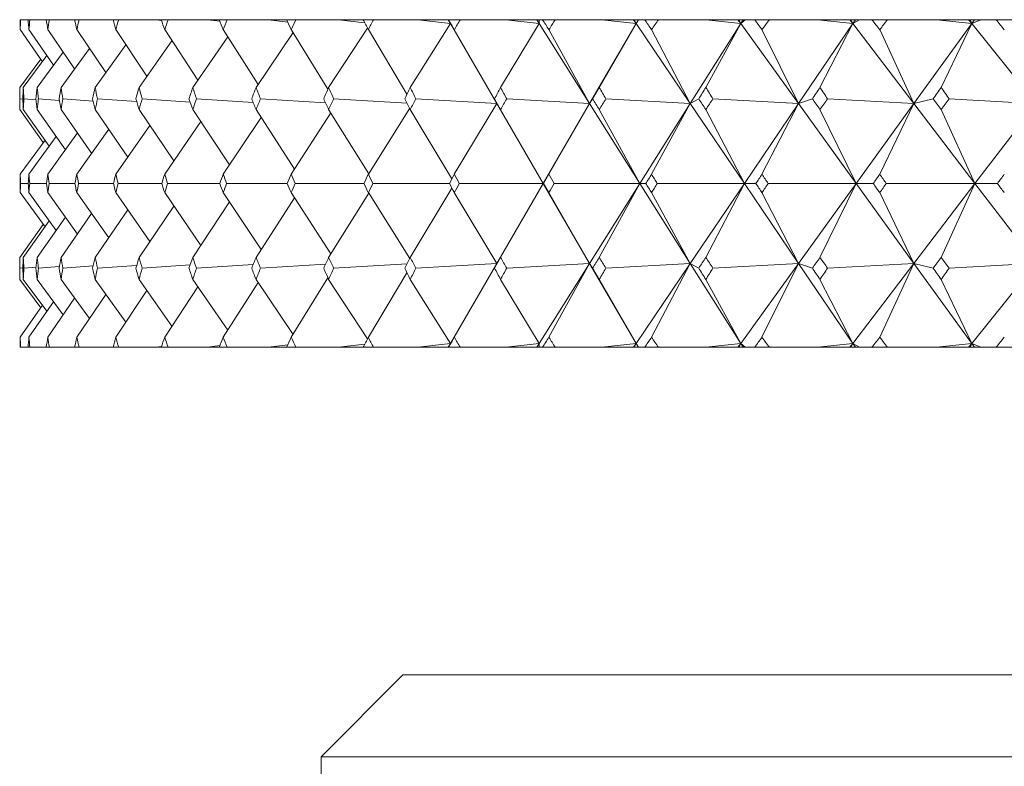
# Model space of a CAD drawing. Header units: inches. Extents: x 1.5 to 14.4, y 0.3 to 10.5.
# Tile 6 of 43: x 2.686 to 3.062, y 6.717 to 7.002. Entities that reach past the tile are written whole.
import ezdxf

# ---------------------------------------------------------------- set-up
doc = ezdxf.new("R2010")
doc.units = ezdxf.units.IN
doc.header["$MEASUREMENT"] = 0

msp = doc.modelspace()

# ---------------------------------------------------------------- linework, layer by layer
at = {"color": 7, "linetype": 'Continuous', "lineweight": 15}
for p, q in [((2.68647, 7.00188), (2.68665, 7.00188)), ((2.68953, 7.00188), (2.68665, 7.00188)), ((2.68953, 7.00188), (2.6902, 7.00188)), ((2.69648, 7.00188), (2.6902, 7.00188)), ((2.69648, 7.00188), (2.69765, 7.00188)), ((2.70729, 7.00188), (2.69765, 7.00188)), ((2.70729, 7.00188), (2.70896, 7.00188)), ((2.72193, 7.00188), (2.70896, 7.00188)), ((2.72193, 7.00188), (2.72409, 7.00188)), ((2.73834, 7.00188), (2.72409, 7.00188)), ((2.73834, 7.00188), (2.74044, 7.00159)), ((2.74034, 7.00188), (2.73834, 7.00188)), ((2.74034, 7.00188), (2.74298, 7.00188)), ((2.75797, 7.00188), (2.74298, 7.00188)), ((2.75797, 7.00188), (2.76269, 7.00126)), ((2.76244, 7.00188), (2.75797, 7.00188)), ((2.76244, 7.00188), (2.76555, 7.00188)), ((2.78123, 7.00188), (2.76555, 7.00188)), ((2.78123, 7.00188), (2.78858, 7.00095)), ((2.78815, 7.00188), (2.78123, 7.00188)), ((2.78815, 7.00188), (2.79171, 7.00188)), ((2.80802, 7.00188), (2.79171, 7.00188)), ((2.80802, 7.00188), (2.818, 7.00066)), ((2.81736, 7.00188), (2.80802, 7.00188)), ((2.81736, 7.00188), (2.82137, 7.00188)), ((2.83824, 7.00188), (2.82137, 7.00188)), ((2.85071, 7.0004), (2.83535, 6.97602)), ((2.83824, 7.00188), (2.85071, 7.0004)), ((2.84986, 7.00188), (2.83824, 7.00188)), ((2.85071, 7.0004), (2.84986, 7.00188)), ((2.8499, 7.00188), (2.84986, 7.00188)), ((2.84986, 7.00188), (2.85071, 7.0004)), ((2.84986, 7.00188), (2.84986, 7.00188)), ((2.8499, 7.00188), (2.85071, 7.0004)), ((2.84996, 7.00188), (2.8499, 7.00188)), ((2.84996, 7.00188), (2.8544, 7.00188)), ((2.85071, 7.0004), (2.86843, 6.96986)), ((2.87176, 7.00188), (2.8544, 7.00188)), ((2.88454, 7.0004), (2.86981, 6.97602)), ((2.87176, 7.00188), (2.88454, 7.0004)), ((2.88361, 7.00188), (2.87176, 7.00188)), ((2.88361, 7.00188), (2.88454, 7.0004)), ((2.88373, 7.00188), (2.88361, 7.00188)), ((2.88454, 7.0004), (2.88373, 7.00188)), ((2.88458, 7.00188), (2.88373, 7.00188)), ((2.88458, 7.00188), (2.88454, 7.0004)), ((2.88454, 7.0004), (2.90378, 6.96986)), ((2.88583, 7.00188), (2.88458, 7.00188)), ((2.88583, 7.00188), (2.89067, 7.00188)), ((2.90846, 7.00188), (2.89067, 7.00188)), ((2.9215, 7.0004), (2.90378, 6.96986)), ((2.9215, 7.0004), (2.90745, 6.97602)), ((2.90846, 7.00188), (2.9215, 7.0004)), ((2.9205, 7.00188), (2.90846, 7.00188)), ((2.9205, 7.00188), (2.9215, 7.0004)), ((2.92072, 7.00188), (2.9205, 7.00188)), ((2.9215, 7.0004), (2.92072, 7.00188)), ((2.92235, 7.00188), (2.92072, 7.00188)), ((2.92239, 7.00188), (2.9215, 7.0004)), ((2.92235, 7.00188), (2.9215, 7.0004)), ((2.9215, 7.0004), (2.94219, 6.96986)), ((2.92239, 7.00188), (2.92235, 7.00188)), ((2.92481, 7.00188), (2.92239, 7.00188)), ((2.92481, 7.00188), (2.93005, 7.00188)), ((2.94819, 7.00188), (2.93005, 7.00188)), ((2.96143, 7.0004), (2.94219, 6.96986)), ((2.96143, 7.0004), (2.94813, 6.97602)), ((2.94819, 7.00188), (2.96143, 7.0004)), ((2.96037, 7.00188), (2.94819, 7.00188)), ((2.96037, 7.00188), (2.96143, 7.0004)), ((2.9607, 7.00188), (2.96037, 7.00188)), ((2.96143, 7.0004), (2.9607, 7.00188)), ((2.96236, 7.00188), (2.9607, 7.00188)), ((2.96317, 7.00188), (2.96143, 7.0004)), ((2.96236, 7.00188), (2.96143, 7.0004)), ((2.96143, 7.0004), (2.98349, 6.96986)), ((2.96317, 7.00188), (2.96236, 7.00188)), ((2.96676, 7.00188), (2.96317, 7.00188)), ((2.96676, 7.00188), (2.97237, 7.00188)), ((2.99079, 7.00188), (2.97237, 7.00188)), ((3.00419, 7.0004), (2.98349, 6.96986)), ((2.99079, 7.00188), (3.00419, 7.0004)), ((3.00306, 7.00188), (2.99079, 7.00188)), ((3.00419, 7.0004), (2.99168, 6.97602)), ((3.00306, 7.00188), (3.00419, 7.0004)), ((3.0035, 7.00188), (3.00306, 7.00188)), ((3.00419, 7.0004), (3.0035, 7.00188)), ((3.00518, 7.00188), (3.0035, 7.00188)), ((3.00677, 7.00188), (3.00419, 7.0004)), ((3.00518, 7.00188), (3.00419, 7.0004)), ((3.00419, 7.0004), (3.02753, 6.96986)), ((3.00677, 7.00188), (3.00518, 7.00188)), ((3.01151, 7.00188), (3.00677, 7.00188)), ((3.01151, 7.00188), (3.01746, 7.00188)), ((3.0361, 7.00188), (3.01746, 7.00188)), ((3.04959, 7.0004), (3.02753, 6.96986)), ((3.0361, 7.00188), (3.04959, 7.0004)), ((3.04841, 7.00188), (3.0361, 7.00188)), ((3.04959, 7.0004), (3.03793, 6.97602)), ((3.04841, 7.00188), (3.04959, 7.0004)), ((3.04895, 7.00188), (3.04841, 7.00188)), ((3.04959, 7.0004), (3.04895, 7.00188)), ((3.05066, 7.00188), (3.04895, 7.00188)), ((3.053, 7.00188), (3.04959, 7.0004)), ((3.05066, 7.00188), (3.04959, 7.0004)), ((3.04959, 7.0004), (3.07413, 6.96986)), ((3.053, 7.00188), (3.05066, 7.00188)), ((3.05888, 7.00188), (3.053, 7.00188)), ((3.05888, 7.00188), (3.06516, 7.00188)), ((2.695, 6.98585), (2.68655, 6.99807)), ((2.69922, 6.98449), (2.68986, 6.99807)), ((2.70729, 6.98312), (2.69706, 6.99807)), ((2.71919, 6.98171), (2.70812, 6.99807)), ((2.73487, 6.98026), (2.723, 6.99807)), ((2.75426, 6.97876), (2.74165, 6.99807)), ((2.76573, 6.99533), (2.75236, 6.97602)), ((2.7773, 6.97719), (2.76399, 6.99807)), ((2.79062, 6.99695), (2.77651, 6.97602)), ((2.80395, 6.97542), (2.78992, 6.99807)), ((2.81903, 6.9987), (2.80421, 6.97602)), ((2.83411, 6.97345), (2.81936, 6.99807)), ((2.86843, 6.96986), (2.85217, 6.99807)), ((2.90378, 6.96986), (2.88824, 6.99807)), ((2.94219, 6.96986), (2.92742, 6.99807)), ((2.98349, 6.96986), (2.96956, 6.99807)), ((3.02753, 6.96986), (3.01448, 6.99807)), ((2.72683, 6.99233), (2.71509, 6.97602)), ((2.74444, 6.9938), (2.73186, 6.97602)), ((2.6967, 6.98815), (2.68772, 6.97602)), ((2.70291, 6.98951), (2.69297, 6.97602)), ((2.71297, 6.9909), (2.70211, 6.97602)), ((2.69435, 6.98679), (2.68636, 6.97602)), ((2.90493, 6.97166), (2.90745, 6.97602)), ((2.68633, 6.97166), (2.68752, 6.97155)), ((2.68794, 6.97166), (2.69256, 6.97127)), ((2.69344, 6.97166), (2.70151, 6.97103)), ((2.70283, 6.97166), (2.71434, 6.97081)), ((2.71606, 6.97166), (2.73098, 6.97062)), ((2.73307, 6.97166), (2.75137, 6.97044)), ((2.75381, 6.97166), (2.77542, 6.97028)), ((2.77819, 6.97166), (2.80304, 6.97013)), ((2.80612, 6.97166), (2.83412, 6.96999)), ((2.83748, 6.97166), (2.86843, 6.96986)), ((2.86843, 6.96986), (2.85217, 6.94288)), ((2.86981, 6.96766), (2.86749, 6.97166)), ((2.86749, 6.97166), (2.86843, 6.96986)), ((2.86843, 6.96986), (2.8861, 6.93938)), ((2.87215, 6.97166), (2.90378, 6.96986)), ((2.90378, 6.96986), (2.8861, 6.93938)), ((2.90378, 6.96986), (2.88824, 6.94288)), ((2.90493, 6.97166), (2.90378, 6.96986)), ((2.90378, 6.96986), (2.92299, 6.93938)), ((2.90999, 6.97166), (2.94219, 6.96986)), ((2.94219, 6.96986), (2.92299, 6.93938)), ((2.94219, 6.96986), (2.92742, 6.94288)), ((2.94542, 6.97166), (2.94219, 6.96986)), ((2.94219, 6.96986), (2.96284, 6.93938)), ((2.95086, 6.97166), (2.98349, 6.96986)), ((2.98349, 6.96986), (2.96284, 6.93938)), ((2.98349, 6.96986), (2.96956, 6.94288)), ((2.98879, 6.97166), (2.98349, 6.96986)), ((2.98349, 6.96986), (3.00551, 6.93938)), ((2.99459, 6.97166), (3.02753, 6.96986)), ((3.02753, 6.96986), (3.00551, 6.93938)), ((3.02753, 6.96986), (3.01448, 6.94288)), ((3.03487, 6.97166), (3.02753, 6.96986)), ((3.02753, 6.96986), (3.05083, 6.93938)), ((3.04101, 6.97166), (3.07413, 6.96986)), ((3.07413, 6.96986), (3.05083, 6.93938)), ((2.69532, 6.955), (2.68636, 6.96766)), ((2.69762, 6.95364), (2.68772, 6.96766)), ((2.70378, 6.95227), (2.69297, 6.96766)), ((2.71378, 6.95088), (2.70211, 6.96766)), ((2.72759, 6.94945), (2.71509, 6.96766)), ((2.74514, 6.94798), (2.73186, 6.96766)), ((2.76636, 6.94644), (2.75236, 6.96766)), ((2.79119, 6.94483), (2.77651, 6.96766)), ((2.80508, 6.96627), (2.78992, 6.94288)), ((2.8195, 6.94311), (2.80421, 6.96766)), ((2.83514, 6.96807), (2.81936, 6.94288)), ((2.85127, 6.94117), (2.83535, 6.96766)), ((2.8861, 6.93938), (2.86981, 6.96766)), ((2.92299, 6.93938), (2.90745, 6.96766)), ((2.96284, 6.93938), (2.94813, 6.96766)), ((3.00551, 6.93938), (2.99168, 6.96766)), ((3.05083, 6.93938), (3.03793, 6.96766)), ((2.736, 6.96153), (2.723, 6.94288)), ((2.75542, 6.96303), (2.74165, 6.94288)), ((2.77847, 6.96461), (2.76399, 6.94288)), ((2.70836, 6.95867), (2.69706, 6.94288)), ((2.72029, 6.96008), (2.70812, 6.94288)), ((2.696, 6.95593), (2.68655, 6.94288)), ((2.70025, 6.95729), (2.68986, 6.94288)), ((2.88621, 6.93938), (2.88824, 6.94288)), ((2.68958, 6.93938), (2.68663, 6.93938)), ((2.69657, 6.93938), (2.69015, 6.93938)), ((2.70742, 6.93938), (2.69756, 6.93938)), ((2.7221, 6.93938), (2.70883, 6.93938)), ((2.74055, 6.93938), (2.72392, 6.93938)), ((2.76269, 6.93938), (2.74277, 6.93938)), ((2.78843, 6.93938), (2.7653, 6.93938)), ((2.81768, 6.93938), (2.79143, 6.93938)), ((2.85032, 6.93938), (2.82105, 6.93938)), ((2.8861, 6.93938), (2.85404, 6.93938)), ((2.86843, 6.90889), (2.8861, 6.93938)), ((2.8861, 6.93938), (2.86981, 6.91109)), ((2.90378, 6.90889), (2.8861, 6.93938)), ((2.8861, 6.93938), (2.88621, 6.93938)), ((2.88824, 6.93587), (2.88621, 6.93938)), ((2.92299, 6.93938), (2.89028, 6.93938)), ((2.90378, 6.90889), (2.92299, 6.93938)), ((2.92299, 6.93938), (2.90745, 6.91109)), ((2.94219, 6.90889), (2.92299, 6.93938)), ((2.92299, 6.93938), (2.92523, 6.93938)), ((2.96284, 6.93938), (2.92963, 6.93938)), ((2.94219, 6.90889), (2.96284, 6.93938)), ((2.96284, 6.93938), (2.94813, 6.91109)), ((2.98349, 6.90889), (2.96284, 6.93938)), ((2.96284, 6.93938), (2.96721, 6.93938)), ((3.00551, 6.93938), (2.97192, 6.93938)), ((2.98349, 6.90889), (3.00551, 6.93938)), ((3.00551, 6.93938), (2.99168, 6.91109)), ((3.02753, 6.90889), (3.00551, 6.93938)), ((3.00551, 6.93938), (3.01198, 6.93938)), ((3.05083, 6.93938), (3.01699, 6.93938)), ((3.02753, 6.90889), (3.05083, 6.93938)), ((3.05083, 6.93938), (3.03793, 6.91109)), ((3.07413, 6.90889), (3.05083, 6.93938)), ((3.05083, 6.93938), (3.05938, 6.93938)), ((2.68655, 6.93587), (2.696, 6.92282)), ((2.68986, 6.93587), (2.70025, 6.92146)), ((2.69706, 6.93587), (2.70836, 6.92008)), ((2.70812, 6.93587), (2.72029, 6.91867)), ((2.723, 6.93587), (2.736, 6.91722)), ((2.74165, 6.93587), (2.75542, 6.91572)), ((2.76399, 6.93587), (2.77847, 6.91414)), ((2.78992, 6.93587), (2.80508, 6.91248)), ((2.8195, 6.93564), (2.80421, 6.91109)), ((2.81936, 6.93587), (2.83514, 6.91068)), ((2.85127, 6.93758), (2.83535, 6.91109)), ((2.85217, 6.93587), (2.86843, 6.90889)), ((2.88824, 6.93587), (2.90378, 6.90889)), ((2.92742, 6.93587), (2.94219, 6.90889)), ((2.96956, 6.93587), (2.98349, 6.90889)), ((3.01448, 6.93587), (3.02753, 6.90889)), ((2.76636, 6.93231), (2.75236, 6.91109)), ((2.79119, 6.93392), (2.77651, 6.91109)), ((2.71378, 6.92787), (2.70211, 6.91109)), ((2.72759, 6.9293), (2.71509, 6.91109)), ((2.74514, 6.93077), (2.73186, 6.91109)), ((2.69762, 6.92511), (2.68772, 6.91109)), ((2.70378, 6.92648), (2.69297, 6.91109)), ((2.69532, 6.92375), (2.68636, 6.91109)), ((2.86843, 6.90889), (2.83748, 6.90709)), ((2.85071, 6.87835), (2.86843, 6.90889)), ((2.85217, 6.88068), (2.86843, 6.90889)), ((2.86749, 6.90709), (2.86981, 6.91109)), ((2.86843, 6.90889), (2.86749, 6.90709)), ((2.90378, 6.90889), (2.87215, 6.90709)), ((2.88454, 6.87835), (2.90378, 6.90889)), ((2.88824, 6.88068), (2.90378, 6.90889)), ((2.9215, 6.87835), (2.90378, 6.90889)), ((2.90378, 6.90889), (2.90493, 6.90709)), ((2.94219, 6.90889), (2.90999, 6.90709)), ((2.9215, 6.87835), (2.94219, 6.90889)), ((2.92742, 6.88068), (2.94219, 6.90889)), ((2.96143, 6.87835), (2.94219, 6.90889)), ((2.94219, 6.90889), (2.94542, 6.90709)), ((2.98349, 6.90889), (2.95086, 6.90709)), ((2.96143, 6.87835), (2.98349, 6.90889)), ((2.96956, 6.88068), (2.98349, 6.90889)), ((3.00419, 6.87835), (2.98349, 6.90889)), ((2.98349, 6.90889), (2.98879, 6.90709)), ((3.02753, 6.90889), (2.99459, 6.90709)), ((3.00419, 6.87835), (3.02753, 6.90889)), ((3.01448, 6.88068), (3.02753, 6.90889)), ((3.04959, 6.87835), (3.02753, 6.90889)), ((3.02753, 6.90889), (3.03487, 6.90709)), ((3.07413, 6.90889), (3.04101, 6.90709)), ((3.04959, 6.87835), (3.07413, 6.90889)), ((2.68752, 6.9072), (2.68633, 6.90709)), ((2.69256, 6.90748), (2.68794, 6.90709)), ((2.70151, 6.90772), (2.69344, 6.90709)), ((2.71434, 6.90794), (2.70283, 6.90709)), ((2.73098, 6.90813), (2.71606, 6.90709)), ((2.75137, 6.90831), (2.73307, 6.90709)), ((2.77542, 6.90847), (2.75381, 6.90709)), ((2.80304, 6.90862), (2.77819, 6.90709)), ((2.83412, 6.90876), (2.80612, 6.90709)), ((2.81936, 6.88068), (2.83411, 6.9053)), ((2.90745, 6.90273), (2.90493, 6.90709)), ((2.68636, 6.90273), (2.69435, 6.89196)), ((2.68772, 6.90273), (2.6967, 6.8906)), ((2.69297, 6.90273), (2.70291, 6.88924)), ((2.70211, 6.90273), (2.71297, 6.88785)), ((2.71509, 6.90273), (2.72683, 6.88642)), ((2.73186, 6.90273), (2.74444, 6.88495)), ((2.75236, 6.90273), (2.76573, 6.88342)), ((2.76399, 6.88068), (2.7773, 6.90156)), ((2.77651, 6.90273), (2.79062, 6.8818)), ((2.78992, 6.88068), (2.80395, 6.90333)), ((2.80421, 6.90273), (2.81903, 6.88005)), ((2.83535, 6.90273), (2.85071, 6.87835)), ((2.86981, 6.90273), (2.88454, 6.87835)), ((2.90745, 6.90273), (2.9215, 6.87835)), ((2.94813, 6.90273), (2.96143, 6.87835)), ((2.99168, 6.90273), (3.00419, 6.87835)), ((3.03793, 6.90273), (3.04959, 6.87835)), ((2.723, 6.88068), (2.73487, 6.89849)), ((2.74165, 6.88068), (2.75426, 6.89999)), ((2.68986, 6.88068), (2.69922, 6.89426)), ((2.69706, 6.88068), (2.70729, 6.89563)), ((2.70812, 6.88068), (2.71919, 6.89704)), ((2.68655, 6.88068), (2.695, 6.8929)), ((2.68647, 6.87688), (2.68665, 6.87688)), ((2.68953, 6.87688), (2.68665, 6.87688)), ((2.68953, 6.87688), (2.6902, 6.87688)), ((2.69648, 6.87688), (2.6902, 6.87688)), ((2.69648, 6.87688), (2.69765, 6.87688)), ((2.70729, 6.87688), (2.69765, 6.87688)), ((2.70729, 6.87688), (2.70896, 6.87688)), ((2.72193, 6.87688), (2.70896, 6.87688)), ((2.72193, 6.87688), (2.72409, 6.87688)), ((2.73834, 6.87688), (2.72409, 6.87688)), ((2.74044, 6.87716), (2.73834, 6.87688)), ((2.74034, 6.87688), (2.73834, 6.87688)), ((2.74034, 6.87688), (2.74298, 6.87688)), ((2.75797, 6.87688), (2.74298, 6.87688)), ((2.76269, 6.87749), (2.75797, 6.87688)), ((2.76244, 6.87688), (2.75797, 6.87688)), ((2.76244, 6.87688), (2.76555, 6.87688)), ((2.78123, 6.87688), (2.76555, 6.87688)), ((2.78858, 6.8778), (2.78123, 6.87688)), ((2.78815, 6.87688), (2.78123, 6.87688)), ((2.78815, 6.87688), (2.79171, 6.87688)), ((2.80802, 6.87688), (2.79171, 6.87688)), ((2.818, 6.87809), (2.80802, 6.87688)), ((2.81736, 6.87688), (2.80802, 6.87688)), ((2.81736, 6.87688), (2.82137, 6.87688)), ((2.83824, 6.87688), (2.82137, 6.87688)), ((2.85071, 6.87835), (2.83824, 6.87688)), ((2.84986, 6.87688), (2.83824, 6.87688)), ((2.84986, 6.87688), (2.85071, 6.87835)), ((2.84986, 6.87688), (2.85071, 6.87835)), ((2.8499, 6.87688), (2.84986, 6.87688)), ((2.84986, 6.87688), (2.84986, 6.87688)), ((2.85071, 6.87835), (2.8499, 6.87688)), ((2.84996, 6.87688), (2.8499, 6.87688)), ((2.84996, 6.87688), (2.8544, 6.87688)), ((2.87176, 6.87688), (2.8544, 6.87688)), ((2.88454, 6.87835), (2.87176, 6.87688)), ((2.88361, 6.87688), (2.87176, 6.87688)), ((2.88361, 6.87688), (2.88454, 6.87835)), ((2.88373, 6.87688), (2.88361, 6.87688)), ((2.88373, 6.87688), (2.88454, 6.87835)), ((2.88458, 6.87688), (2.88373, 6.87688)), ((2.88454, 6.87835), (2.88458, 6.87688)), ((2.88583, 6.87688), (2.88458, 6.87688)), ((2.88583, 6.87688), (2.89067, 6.87688)), ((2.90846, 6.87688), (2.89067, 6.87688)), ((2.9215, 6.87835), (2.90846, 6.87688)), ((2.9205, 6.87688), (2.90846, 6.87688)), ((2.9205, 6.87688), (2.9215, 6.87835)), ((2.92072, 6.87688), (2.9205, 6.87688)), ((2.92072, 6.87688), (2.9215, 6.87835)), ((2.92235, 6.87688), (2.92072, 6.87688)), ((2.9215, 6.87835), (2.92239, 6.87688)), ((2.92235, 6.87688), (2.9215, 6.87835)), ((2.92239, 6.87688), (2.92235, 6.87688)), ((2.92481, 6.87688), (2.92239, 6.87688)), ((2.92481, 6.87688), (2.93005, 6.87688)), ((2.94819, 6.87688), (2.93005, 6.87688)), ((2.96143, 6.87835), (2.94819, 6.87688)), ((2.96037, 6.87688), (2.94819, 6.87688)), ((2.96037, 6.87688), (2.96143, 6.87835)), ((2.9607, 6.87688), (2.96037, 6.87688)), ((2.9607, 6.87688), (2.96143, 6.87835)), ((2.96236, 6.87688), (2.9607, 6.87688)), ((2.96143, 6.87835), (2.96317, 6.87688)), ((2.96236, 6.87688), (2.96143, 6.87835)), ((2.96317, 6.87688), (2.96236, 6.87688)), ((2.96676, 6.87688), (2.96317, 6.87688)), ((2.96676, 6.87688), (2.97237, 6.87688)), ((2.99079, 6.87688), (2.97237, 6.87688)), ((3.00419, 6.87835), (2.99079, 6.87688)), ((3.00306, 6.87688), (2.99079, 6.87688)), ((3.00306, 6.87688), (3.00419, 6.87835)), ((3.0035, 6.87688), (3.00306, 6.87688)), ((3.0035, 6.87688), (3.00419, 6.87835)), ((3.00518, 6.87688), (3.0035, 6.87688)), ((3.00419, 6.87835), (3.00677, 6.87688)), ((3.00518, 6.87688), (3.00419, 6.87835)), ((3.00677, 6.87688), (3.00518, 6.87688)), ((3.01151, 6.87688), (3.00677, 6.87688)), ((3.01151, 6.87688), (3.01746, 6.87688)), ((3.0361, 6.87688), (3.01746, 6.87688)), ((3.04959, 6.87835), (3.0361, 6.87688)), ((3.04841, 6.87688), (3.0361, 6.87688)), ((3.04841, 6.87688), (3.04959, 6.87835)), ((3.04895, 6.87688), (3.04841, 6.87688)), ((3.04895, 6.87688), (3.04959, 6.87835)), ((3.05066, 6.87688), (3.04895, 6.87688)), ((3.04959, 6.87835), (3.053, 6.87688)), ((3.05066, 6.87688), (3.04959, 6.87835)), ((3.053, 6.87688), (3.05066, 6.87688)), ((3.05888, 6.87688), (3.053, 6.87688)), ((3.05888, 6.87688), (3.06516, 6.87688)), ((2.83257, 6.75188), (2.80132, 6.72063)), ((2.83257, 6.75188), (4.52007, 6.75188)), ((2.80132, 6.72063), (2.80132, 6.64691)), ((4.55132, 6.72063), (2.80132, 6.72063))]:
    msp.add_line(p, q, dxfattribs=at)
for centre, major_axis, ratio, start_param, end_param in [((3.67632, 5.56759), (-0.89832, 1.70059), 0.244674, 0.451488, 0.45553), ((3.67632, 5.56759), (-0.88282, 1.69885), 0.263725, 0.443824, 0.447866), ((3.67632, 5.56759), (-0.91831, 1.70309), 0.217177, 0.463451, 0.467492), ((3.67632, 5.56759), (-0.85794, 1.69643), 0.291203, 0.433803, 0.437845), ((3.67632, 5.56759), (-0.93564, 1.70552), 0.189709, 0.476322, 0.480364), ((3.67632, 5.56759), (-0.8299, 1.69422), 0.318605, 0.425206, 0.429247), ((3.67632, 5.56759), (-0.95042, 1.70778), 0.162283, 0.489952, 0.493994), ((3.67632, 5.56759), (-0.79844, 1.69235), 0.345857, 0.418274, 0.422315), ((3.67632, 5.56759), (-0.96275, 1.7098), 0.134907, 0.504205, 0.508246), ((3.67632, 5.56759), (-0.76327, 1.69095), 0.37286, 0.41328, 0.417322), ((3.67632, 5.56759), (-0.97273, 1.71153), 0.10758, 0.518957, 0.522998), ((3.67632, 5.56759), (-0.72404, 1.69016), 0.399479, 0.410534, 0.414576), ((3.67632, 5.56759), (-0.9804, 1.71292), 0.080297, 0.534096, 0.538138), ((3.67632, 5.56759), (-0.68033, 1.69011), 0.425537, 0.410376, 0.414418), ((3.67632, 5.56759), (-0.98582, 1.71393), 0.053051, 0.549518, 0.55356), ((3.67632, 5.56759), (-0.63169, 1.69092), 0.450806, 0.413176, 0.417218), ((3.67632, 5.56759), (-0.98901, 1.71454), 0.025829, 0.565124, 0.569166), ((3.67632, 5.56759), (-0.57766, 1.69263), 0.474998, 0.419314, 0.423356), ((3.67632, 5.56759), (-0.99, 1.71473), 0.00138, 5.698325, 5.702367), ((3.67632, 5.56759), (-0.51775, 1.69525), 0.497754, 0.429156, 0.433198), ((3.67632, 5.56759), (-0.98879, 1.7145), 0.028589, 5.682635, 5.686677), ((3.67632, 5.56759), (-0.45159, 1.69866), 0.518645, 0.443003, 0.447044), ((3.67632, 5.56759), (-0.98537, 1.71385), 0.055813, 5.667043, 5.671085), ((3.67632, 5.56759), (-0.37897, 1.7026), 0.537175, 0.461023, 0.465064), ((3.67632, 5.56759), (-0.97972, 1.7128), 0.083063, 5.651645, 5.655687), ((3.67632, 5.56759), (-0.29998, 1.70669), 0.552799, 0.483164, 0.487205), ((3.67632, 5.56759), (-0.97182, 1.71137), 0.110349, 5.63654, 5.640582), ((3.67632, 5.56759), (-0.21519, 1.71041), 0.564968, 0.509061, 0.513103), ((3.67632, 5.56759), (-0.96161, 1.70961), 0.137681, 5.621834, 5.625876), ((3.67632, 8.31116), (0.85794, 1.69643), 0.291203, 2.6095, 2.613556), ((3.67632, 8.31116), (0.8755, 1.69809), 0.272172, 2.602696, 2.606752), ((3.67632, 8.31116), (0.8299, 1.69422), 0.318605, 2.618098, 2.622153), ((3.67632, 8.31116), (0.89832, 1.70059), 0.244674, 2.591815, 2.595871), ((3.67632, 8.31116), (0.79844, 1.69235), 0.345857, 2.62503, 2.629085), ((3.67632, 8.31116), (0.91831, 1.70309), 0.217177, 2.579853, 2.583908), ((3.67632, 8.31116), (0.76327, 1.69095), 0.37286, 2.630023, 2.634079), ((3.67632, 8.31116), (0.93564, 1.70552), 0.189709, 2.566981, 2.571037), ((3.67632, 8.31116), (0.72404, 1.69016), 0.399479, 2.632769, 2.636825), ((3.67632, 8.31116), (0.95042, 1.70778), 0.162283, 2.553351, 2.557407), ((3.67632, 8.31116), (0.68033, 1.69011), 0.425537, 2.632927, 2.636983), ((3.67632, 8.31116), (0.96275, 1.7098), 0.134907, 2.539099, 2.543154), ((3.67632, 8.31116), (0.63169, 1.69092), 0.450806, 2.630127, 2.634183), ((3.67632, 8.31116), (0.97273, 1.71153), 0.10758, 2.524347, 2.528402), ((3.67632, 8.31116), (0.57766, 1.69263), 0.474998, 2.623989, 2.628045), ((3.67632, 8.31116), (0.9804, 1.71292), 0.080297, 2.509207, 2.513263), ((3.67632, 8.31116), (0.51775, 1.69525), 0.497754, 2.614147, 2.618203), ((3.67632, 8.31116), (0.98582, 1.71393), 0.053051, 2.493785, 2.497841), ((3.67632, 8.31116), (0.45159, 1.69866), 0.518645, 2.6003, 2.604356), ((3.67632, 8.31116), (0.98901, 1.71454), 0.025829, 2.478179, 2.482235), ((3.67632, 8.31116), (0.37897, 1.7026), 0.537175, 2.582281, 2.586336), ((3.67632, 8.31116), (0.29998, 1.70669), 0.552799, 2.560139, 2.564195), ((3.67632, 8.31116), (0.98879, 1.7145), 0.028589, 3.832335, 3.836391), ((3.67632, 8.31116), (0.21519, 1.71041), 0.564968, 2.534242, 2.538298), ((3.67632, 8.31116), (0.98537, 1.71385), 0.055813, 3.847927, 3.851982), ((3.67632, 8.31116), (0.12576, 1.71321), 0.57318, 2.50533, 2.509386), ((3.67632, 8.31116), (0.97972, 1.7128), 0.083063, 3.863325, 3.86738), ((3.67632, 8.31116), (0.03338, 1.71462), 0.577058, 2.474515, 2.478571), ((3.67632, 5.56759), (-0.88282, 1.69885), 0.263725, 0.475226, 0.479282), ((3.67632, 5.56759), (-0.89832, 1.70059), 0.244674, 0.48289, 0.486946), ((3.67632, 5.56759), (-0.85794, 1.69643), 0.291203, 0.465205, 0.46926), ((3.67632, 5.56759), (-0.91831, 1.70309), 0.217177, 0.494852, 0.498908), ((3.67632, 5.56759), (-0.8299, 1.69422), 0.318605, 0.456607, 0.460663), ((3.67632, 5.56759), (-0.93564, 1.70552), 0.189709, 0.507724, 0.51178), ((3.67632, 5.56759), (-0.79844, 1.69235), 0.345857, 0.449675, 0.453731), ((3.67632, 5.56759), (-0.95042, 1.70778), 0.162283, 0.521354, 0.52541), ((3.67632, 5.56759), (-0.76327, 1.69095), 0.37286, 0.444682, 0.448738), ((3.67632, 5.56759), (-0.96275, 1.7098), 0.134907, 0.535606, 0.539662), ((3.67632, 5.56759), (-0.72404, 1.69016), 0.399479, 0.441936, 0.445992), ((3.67632, 5.56759), (-0.97273, 1.71153), 0.10758, 0.550358, 0.554414), ((3.67632, 5.56759), (-0.68033, 1.69011), 0.425537, 0.441778, 0.445834), ((3.67632, 5.56759), (-0.9804, 1.71292), 0.080297, 0.565498, 0.569554), ((3.67632, 5.56759), (-0.63169, 1.69092), 0.450806, 0.444578, 0.448634), ((3.67632, 5.56759), (-0.98582, 1.71393), 0.053051, 0.58092, 0.584976), ((3.67632, 5.56759), (-0.57766, 1.69263), 0.474998, 0.450716, 0.454772), ((3.67632, 5.56759), (-0.98901, 1.71454), 0.025829, 0.596526, 0.600582), ((3.67632, 5.56759), (-0.51775, 1.69525), 0.497754, 0.460558, 0.464614), ((3.67632, 5.56759), (-0.45159, 1.69866), 0.518645, 0.474404, 0.47846), ((3.67632, 5.56759), (-0.98879, 1.7145), 0.028589, 5.651219, 5.655275), ((3.67632, 5.56759), (-0.37897, 1.7026), 0.537175, 0.492424, 0.49648), ((3.67632, 5.56759), (-0.98537, 1.71385), 0.055813, 5.635627, 5.639683), ((3.67632, 5.56759), (-0.29998, 1.70669), 0.552799, 0.514565, 0.518621), ((3.67632, 5.56759), (-0.97972, 1.7128), 0.083063, 5.620229, 5.624285), ((3.67632, 5.56759), (-0.21519, 1.71041), 0.564968, 0.540463, 0.544518), ((3.67632, 5.56759), (-0.97182, 1.71137), 0.110349, 5.605124, 5.60918), ((3.67632, 5.56759), (-0.12576, 1.71321), 0.57318, 0.569375, 0.57343), ((3.67632, 8.31116), (0.8755, 1.69809), 0.272172, 2.634112, 2.63751), ((3.67632, 8.31116), (0.85794, 1.69643), 0.291203, 2.640916, 2.644314), ((3.67632, 8.31116), (0.89832, 1.70059), 0.244674, 2.623231, 2.626628), ((3.67632, 8.31116), (0.8299, 1.69422), 0.318605, 2.649513, 2.652911), ((3.67632, 8.31116), (0.91831, 1.70309), 0.217177, 2.611268, 2.614666), ((3.67632, 8.31116), (0.79844, 1.69235), 0.345857, 2.656446, 2.659843), ((3.67632, 8.31116), (0.93564, 1.70552), 0.189709, 2.598397, 2.601794), ((3.67632, 8.31116), (0.76327, 1.69095), 0.37286, 2.661439, 2.664836), ((3.67632, 8.31116), (0.95042, 1.70778), 0.162283, 2.584767, 2.588164), ((3.67632, 8.31116), (0.72404, 1.69016), 0.399479, 2.664185, 2.667582), ((3.67632, 8.31116), (0.96275, 1.7098), 0.134907, 2.570514, 2.573912), ((3.67632, 8.31116), (0.68033, 1.69011), 0.425537, 2.664343, 2.66774), ((3.67632, 8.31116), (0.97273, 1.71153), 0.10758, 2.555762, 2.55916), ((3.67632, 8.31116), (0.63169, 1.69092), 0.450806, 2.661543, 2.66494), ((3.67632, 8.31116), (0.9804, 1.71292), 0.080297, 2.540623, 2.544021), ((3.67632, 8.31116), (0.57766, 1.69263), 0.474998, 2.655405, 2.658802), ((3.67632, 8.31116), (0.98582, 1.71393), 0.053051, 2.525201, 2.528598), ((3.67632, 8.31116), (0.51775, 1.69525), 0.497754, 2.645563, 2.64896), ((3.67632, 8.31116), (0.98901, 1.71454), 0.025829, 2.509595, 2.512992), ((3.67632, 8.31116), (0.45159, 1.69866), 0.518645, 2.631716, 2.635114), ((3.67632, 8.31116), (0.37897, 1.7026), 0.537175, 2.613696, 2.617094), ((3.67632, 8.31116), (0.98879, 1.7145), 0.028589, 3.801577, 3.804975), ((3.67632, 8.31116), (0.29998, 1.70669), 0.552799, 2.591555, 2.594953), ((3.67632, 8.31116), (0.98537, 1.71385), 0.055813, 3.817169, 3.820567), ((3.67632, 8.31116), (0.21519, 1.71041), 0.564968, 2.565658, 2.569056), ((3.67632, 8.31116), (0.97972, 1.7128), 0.083063, 3.832567, 3.835965), ((3.67632, 8.31116), (0.12576, 1.71321), 0.57318, 2.536746, 2.540144), ((3.67632, 8.31116), (0.97182, 1.71137), 0.110349, 3.847672, 3.851069), ((3.67632, 5.56759), (-0.8755, 1.69809), 0.272172, 0.504083, 0.50748), ((3.67632, 5.56759), (-0.85794, 1.69643), 0.291203, 0.497279, 0.500676), ((3.67632, 5.56759), (-0.89832, 1.70059), 0.244674, 0.514965, 0.518362), ((3.67632, 5.56759), (-0.8299, 1.69422), 0.318605, 0.488682, 0.492079), ((3.67632, 5.56759), (-0.91831, 1.70309), 0.217177, 0.526927, 0.530324), ((3.67632, 5.56759), (-0.79844, 1.69235), 0.345857, 0.48175, 0.485147), ((3.67632, 5.56759), (-0.93564, 1.70552), 0.189709, 0.539799, 0.543196), ((3.67632, 5.56759), (-0.76327, 1.69095), 0.37286, 0.476757, 0.480154), ((3.67632, 5.56759), (-0.95042, 1.70778), 0.162283, 0.553429, 0.556826), ((3.67632, 5.56759), (-0.72404, 1.69016), 0.399479, 0.47401, 0.477408), ((3.67632, 5.56759), (-0.96275, 1.7098), 0.134907, 0.567681, 0.571078), ((3.67632, 5.56759), (-0.68033, 1.69011), 0.425537, 0.473852, 0.47725), ((3.67632, 5.56759), (-0.97273, 1.71153), 0.10758, 0.582433, 0.58583), ((3.67632, 5.56759), (-0.63169, 1.69092), 0.450806, 0.476652, 0.48005), ((3.67632, 5.56759), (-0.9804, 1.71292), 0.080297, 0.597572, 0.60097), ((3.67632, 5.56759), (-0.57766, 1.69263), 0.474998, 0.482791, 0.486188), ((3.67632, 5.56759), (-0.98582, 1.71393), 0.053051, 0.612994, 0.616392), ((3.67632, 5.56759), (-0.51775, 1.69525), 0.497754, 0.492632, 0.49603), ((3.67632, 5.56759), (-0.98901, 1.71454), 0.025829, 0.6286, 0.631998), ((3.67632, 5.56759), (-0.45159, 1.69866), 0.518645, 0.506479, 0.509876), ((3.67632, 5.56759), (-0.37897, 1.7026), 0.537175, 0.524499, 0.527896), ((3.67632, 5.56759), (-0.98879, 1.7145), 0.028589, 5.619803, 5.6232), ((3.67632, 5.56759), (-0.29998, 1.70669), 0.552799, 0.54664, 0.550037), ((3.67632, 5.56759), (-0.98537, 1.71385), 0.055813, 5.604211, 5.607609), ((3.67632, 5.56759), (-0.21519, 1.71041), 0.564968, 0.572537, 0.575934), ((3.67632, 5.56759), (-0.97972, 1.7128), 0.083063, 5.588813, 5.592211), ((3.67632, 5.56759), (-0.12576, 1.71321), 0.57318, 0.601449, 0.604846), ((3.67632, 5.56759), (-0.97182, 1.71137), 0.110349, 5.573709, 5.577106), ((3.67632, 8.31116), (0.88282, 1.69885), 0.263725, 2.662311, 2.666367), ((3.67632, 8.31116), (0.89832, 1.70059), 0.244674, 2.654647, 2.658702), ((3.67632, 8.31116), (0.85794, 1.69643), 0.291203, 2.672332, 2.676388), ((3.67632, 8.31116), (0.91831, 1.70309), 0.217177, 2.642684, 2.64674), ((3.67632, 8.31116), (0.8299, 1.69422), 0.318605, 2.680929, 2.684985), ((3.67632, 8.31116), (0.93564, 1.70552), 0.189709, 2.629813, 2.633868), ((3.67632, 8.31116), (0.79844, 1.69235), 0.345857, 2.687861, 2.691917), ((3.67632, 8.31116), (0.95042, 1.70778), 0.162283, 2.616183, 2.620239), ((3.67632, 8.31116), (0.76327, 1.69095), 0.37286, 2.692855, 2.696911), ((3.67632, 8.31116), (0.96275, 1.7098), 0.134907, 2.60193, 2.605986), ((3.67632, 8.31116), (0.72404, 1.69016), 0.399479, 2.695601, 2.699657), ((3.67632, 8.31116), (0.97273, 1.71153), 0.10758, 2.587178, 2.591234), ((3.67632, 8.31116), (0.68033, 1.69011), 0.425537, 2.695759, 2.699815), ((3.67632, 8.31116), (0.9804, 1.71292), 0.080297, 2.572039, 2.576095), ((3.67632, 8.31116), (0.63169, 1.69092), 0.450806, 2.692959, 2.697015), ((3.67632, 8.31116), (0.98582, 1.71393), 0.053051, 2.556617, 2.560673), ((3.67632, 8.31116), (0.57766, 1.69263), 0.474998, 2.686821, 2.690877), ((3.67632, 8.31116), (0.98901, 1.71454), 0.025829, 2.541011, 2.545067), ((3.67632, 8.31116), (0.51775, 1.69525), 0.497754, 2.676979, 2.681035), ((3.67632, 8.31116), (0.45159, 1.69866), 0.518645, 2.663132, 2.667188), ((3.67632, 8.31116), (0.98879, 1.7145), 0.028589, 3.769503, 3.773559), ((3.67632, 8.31116), (0.37897, 1.7026), 0.537175, 2.645112, 2.649168), ((3.67632, 8.31116), (0.98537, 1.71385), 0.055813, 3.785095, 3.789151), ((3.67632, 8.31116), (0.29998, 1.70669), 0.552799, 2.622971, 2.627027), ((3.67632, 8.31116), (0.97972, 1.7128), 0.083063, 3.800493, 3.804549), ((3.67632, 8.31116), (0.21519, 1.71041), 0.564968, 2.597074, 2.60113), ((3.67632, 8.31116), (0.97182, 1.71137), 0.110349, 3.815598, 3.819654), ((3.67632, 8.31116), (0.12576, 1.71321), 0.57318, 2.568162, 2.572218), ((3.67632, 5.56759), (-0.85794, 1.69643), 0.291203, 0.528036, 0.532092), ((3.67632, 5.56759), (-0.8755, 1.69809), 0.272172, 0.53484, 0.538896), ((3.67632, 5.56759), (-0.8299, 1.69422), 0.318605, 0.519439, 0.523495), ((3.67632, 5.56759), (-0.89832, 1.70059), 0.244674, 0.545722, 0.549778), ((3.67632, 5.56759), (-0.79844, 1.69235), 0.345857, 0.512507, 0.516563), ((3.67632, 5.56759), (-0.91831, 1.70309), 0.217177, 0.557684, 0.56174), ((3.67632, 5.56759), (-0.76327, 1.69095), 0.37286, 0.507514, 0.51157), ((3.67632, 5.56759), (-0.93564, 1.70552), 0.189709, 0.570556, 0.574612), ((3.67632, 5.56759), (-0.72404, 1.69016), 0.399479, 0.504768, 0.508823), ((3.67632, 5.56759), (-0.95042, 1.70778), 0.162283, 0.584186, 0.588242), ((3.67632, 5.56759), (-0.68033, 1.69011), 0.425537, 0.50461, 0.508666), ((3.67632, 5.56759), (-0.96275, 1.7098), 0.134907, 0.598438, 0.602494), ((3.67632, 5.56759), (-0.63169, 1.69092), 0.450806, 0.50741, 0.511465), ((3.67632, 5.56759), (-0.97273, 1.71153), 0.10758, 0.61319, 0.617246), ((3.67632, 5.56759), (-0.57766, 1.69263), 0.474998, 0.513548, 0.517604), ((3.67632, 5.56759), (-0.9804, 1.71292), 0.080297, 0.62833, 0.632385), ((3.67632, 5.56759), (-0.51775, 1.69525), 0.497754, 0.52339, 0.527446), ((3.67632, 5.56759), (-0.98582, 1.71393), 0.053051, 0.643752, 0.647808), ((3.67632, 5.56759), (-0.45159, 1.69866), 0.518645, 0.537236, 0.541292), ((3.67632, 5.56759), (-0.98901, 1.71454), 0.025829, 0.659358, 0.663413), ((3.67632, 5.56759), (-0.37897, 1.7026), 0.537175, 0.555256, 0.559312), ((3.67632, 5.56759), (-0.29998, 1.70669), 0.552799, 0.577397, 0.581453), ((3.67632, 5.56759), (-0.98879, 1.7145), 0.028589, 5.588387, 5.592443), ((3.67632, 5.56759), (-0.21519, 1.71041), 0.564968, 0.603294, 0.60735), ((3.67632, 5.56759), (-0.98537, 1.71385), 0.055813, 5.572795, 5.576851), ((3.67632, 5.56759), (-0.12576, 1.71321), 0.57318, 0.632206, 0.636262), ((3.67632, 5.56759), (-0.97972, 1.7128), 0.083063, 5.557397, 5.561453), ((3.67632, 5.56759), (-0.03338, 1.71462), 0.577058, 0.663021, 0.667077), ((3.67632, 8.31116), (0.89832, 1.70059), 0.244674, 2.686063, 2.690104), ((3.67632, 8.31116), (0.88282, 1.69885), 0.263725, 2.693727, 2.697769), ((3.67632, 8.31116), (0.91831, 1.70309), 0.217177, 2.6741, 2.678142), ((3.67632, 8.31116), (0.85794, 1.69643), 0.291203, 2.703748, 2.70779), ((3.67632, 8.31116), (0.93564, 1.70552), 0.189709, 2.661228, 2.66527), ((3.67632, 8.31116), (0.8299, 1.69422), 0.318605, 2.712345, 2.716387), ((3.67632, 8.31116), (0.95042, 1.70778), 0.162283, 2.647599, 2.65164), ((3.67632, 8.31116), (0.79844, 1.69235), 0.345857, 2.719277, 2.723319), ((3.67632, 8.31116), (0.96275, 1.7098), 0.134907, 2.633346, 2.637388), ((3.67632, 8.31116), (0.76327, 1.69095), 0.37286, 2.724271, 2.728312), ((3.67632, 8.31116), (0.97273, 1.71153), 0.10758, 2.618594, 2.622636), ((3.67632, 8.31116), (0.72404, 1.69016), 0.399479, 2.727017, 2.731059), ((3.67632, 8.31116), (0.9804, 1.71292), 0.080297, 2.603455, 2.607497), ((3.67632, 8.31116), (0.68033, 1.69011), 0.425537, 2.727175, 2.731216), ((3.67632, 8.31116), (0.98582, 1.71393), 0.053051, 2.588033, 2.592075), ((3.67632, 8.31116), (0.63169, 1.69092), 0.450806, 2.724375, 2.728417), ((3.67632, 8.31116), (0.98901, 1.71454), 0.025829, 2.572427, 2.576469), ((3.67632, 8.31116), (0.57766, 1.69263), 0.474998, 2.718237, 2.722278), ((3.67632, 8.31116), (0.99, 1.71473), 0.00138, 3.722411, 3.726453), ((3.67632, 8.31116), (0.51775, 1.69525), 0.497754, 2.708395, 2.712437), ((3.67632, 8.31116), (0.98879, 1.7145), 0.028589, 3.738101, 3.742143), ((3.67632, 8.31116), (0.45159, 1.69866), 0.518645, 2.694548, 2.69859), ((3.67632, 8.31116), (0.98537, 1.71385), 0.055813, 3.753693, 3.757735), ((3.67632, 8.31116), (0.37897, 1.7026), 0.537175, 2.676528, 2.68057), ((3.67632, 8.31116), (0.97972, 1.7128), 0.083063, 3.769091, 3.773133), ((3.67632, 8.31116), (0.29998, 1.70669), 0.552799, 2.654387, 2.658429), ((3.67632, 8.31116), (0.97182, 1.71137), 0.110349, 3.784196, 3.788238), ((3.67632, 8.31116), (0.21519, 1.71041), 0.564968, 2.62849, 2.632532), ((3.67632, 8.31116), (0.96161, 1.70961), 0.137681, 3.798902, 3.802944)]:
    msp.add_ellipse(centre, major_axis=major_axis, ratio=ratio, start_param=start_param, end_param=end_param, dxfattribs=at)

doc.saveas('drawing.dxf')
